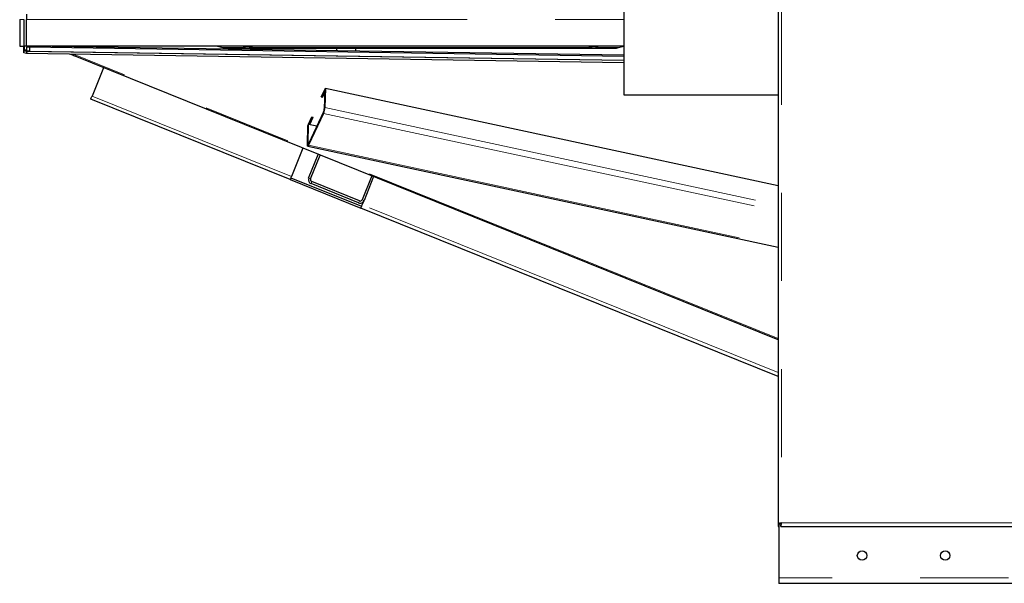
# Model space of a CAD drawing. Header units: millimetres. Extents: x 25 to 243, y 63 to 146.
# Tile 35 of 70: x 147.39 to 161.58, y 65.37 to 73.49. Entities that reach past the tile are written whole.
import ezdxf

# ---------------------------------------------------------------- set-up
doc = ezdxf.new("R2010")
doc.units = ezdxf.units.MM
doc.linetypes.add('PHANTOM', pattern=[12.7, 6.35, -1.27, 1.27, -1.27, 1.27, -1.27])

msp = doc.modelspace()

# ---------------------------------------------------------------- linework, layer by layer
at = {"color": 7, "linetype": 'Continuous', "lineweight": 25}
for p, q in [((158.319, 91.326), (158.319, 66.224)), ((147.487, 73.573), (147.487, 73.493)), ((156.096, 73.614), (156.096, 72.408)), ((147.387, 73.493), (147.387, 73.113)), ((147.447, 73.493), (147.447, 73.113)), ((147.487, 73.113), (147.487, 73.493)), ((147.387, 73.113), (147.447, 73.113)), ((147.445, 73.095), (147.451, 73.113)), ((147.451, 73.113), (147.45, 73.053)), ((147.536, 73.111), (147.451, 73.113)), ((156.096, 73.113), (147.487, 73.113)), ((147.536, 73.111), (147.53, 73.094)), ((156.096, 72.98), (147.536, 73.111)), ((150.238, 73.113), (150.314, 73.09)), ((156.019, 73.09), (156.095, 73.113)), ((147.444, 73.035), (147.445, 73.095)), ((147.448, 73.045), (147.444, 73.035)), ((147.448, 73.035), (147.444, 73.035)), ((147.447, 73.015), (147.448, 73.045)), ((147.483, 73.005), (147.447, 73.015)), ((147.45, 73.053), (147.448, 73.045)), ((147.484, 73.035), (147.448, 73.045)), ((147.448, 73.045), (147.529, 73.044)), ((147.487, 73.045), (147.448, 73.045)), ((147.487, 73.052), (147.45, 73.053)), ((147.484, 73.035), (147.483, 73.005)), ((156.096, 72.872), (147.483, 73.005)), ((156.096, 72.902), (147.484, 73.035)), ((147.487, 73.094), (147.487, 73.045)), ((147.53, 73.094), (147.487, 73.094)), ((147.487, 73.004), (147.487, 73.005)), ((147.511, 73.004), (147.487, 73.004)), ((147.53, 73.094), (147.529, 73.034)), ((156.096, 72.902), (147.529, 73.034)), ((156.096, 72.962), (147.53, 73.094)), ((148.161, 72.974), (148.11, 72.995)), ((148.161, 72.974), (148.165, 72.983)), ((158.319, 68.877), (148.161, 72.974)), ((148.161, 72.974), (148.171, 72.971)), ((148.162, 72.994), (148.162, 72.993)), ((150.372, 73.081), (150.684, 73.081)), ((150.684, 73.081), (150.813, 73.081)), ((150.742, 73.09), (150.75, 73.092)), ((150.813, 73.081), (155.52, 73.081)), ((151.954, 73.081), (151.954, 73.043)), ((152.234, 73.039), (152.234, 73.081)), ((155.52, 73.081), (155.649, 73.081)), ((155.583, 73.092), (155.591, 73.09)), ((155.649, 73.081), (155.962, 73.081)), ((148.593, 72.8), (148.429, 72.392)), ((151.734, 72.379), (151.793, 72.504)), ((151.754, 72.383), (151.783, 72.445)), ((151.754, 72.375), (151.783, 72.438)), ((151.784, 72.485), (151.777, 72.206)), ((151.784, 72.485), (151.793, 72.504)), ((151.793, 72.504), (151.786, 72.225)), ((151.793, 72.504), (158.319, 71.101)), ((156.096, 72.408), (158.319, 72.408)), ((151.285, 71.186), (148.41, 72.346)), ((151.734, 72.379), (151.754, 72.375)), ((151.738, 72.386), (151.754, 72.383)), ((151.754, 72.383), (151.754, 72.375)), ((151.767, 72.142), (151.551, 71.681)), ((151.768, 72.165), (151.552, 71.704)), ((151.535, 71.689), (151.542, 71.968)), ((151.542, 71.968), (151.55, 71.987)), ((151.542, 71.968), (151.542, 71.968)), ((151.543, 71.708), (151.55, 71.987)), ((151.55, 71.987), (151.6, 72.093)), ((151.55, 71.987), (151.672, 71.961)), ((151.567, 71.984), (151.616, 72.089)), ((151.567, 71.984), (151.567, 71.983)), ((151.57, 71.983), (151.619, 72.089)), ((151.6, 72.093), (151.619, 72.089)), ((151.468, 71.641), (151.304, 71.232)), ((151.539, 71.668), (158.319, 70.211)), ((151.552, 71.208), (151.691, 71.551)), ((151.58, 71.196), (151.719, 71.54)), ((151.285, 71.186), (152.305, 70.775)), ((151.296, 71.214), (152.316, 70.802)), ((152.272, 70.853), (151.586, 71.13)), ((152.283, 70.881), (151.597, 71.157)), ((152.461, 71.24), (152.322, 70.897)), ((152.488, 71.229), (152.35, 70.886)), ((152.324, 70.821), (152.35, 70.886)), ((158.319, 68.349), (152.305, 70.775)), ((158.319, 66.224), (158.344, 66.224)), ((158.319, 66.224), (158.319, 66.21)), ((158.319, 66.21), (158.319, 66.185)), ((158.319, 66.21), (158.329, 66.21)), ((158.319, 66.185), (158.329, 66.185)), ((158.329, 66.224), (158.329, 65.445)), ((158.359, 66.185), (158.359, 66.21)), ((158.359, 66.185), (177.64, 66.185)), ((158.329, 65.445), (158.329, 65.365)), ((162.558, 65.365), (158.329, 65.365))]:
    msp.add_line(p, q, dxfattribs=at)
at = {"color": 8, "linetype": 'PHANTOM', "lineweight": 18}
for p, q in [((158.369, 91.315), (158.369, 66.235)), ((147.387, 73.493), (147.447, 73.493)), ((147.487, 73.493), (156.096, 73.493)), ((158.319, 68.896), (148.162, 72.993)), ((150.638, 73.09), (150.314, 73.09)), ((150.739, 73.09), (150.755, 73.09)), ((155.575, 73.09), (150.758, 73.09)), ((155.577, 73.09), (155.594, 73.09)), ((156.019, 73.09), (155.695, 73.09)), ((151.304, 71.232), (148.429, 72.392)), ((151.767, 72.142), (151.768, 72.165)), ((151.767, 72.142), (158.319, 70.734)), ((151.777, 72.206), (151.786, 72.225)), ((151.786, 72.225), (158.319, 70.821)), ((151.535, 71.689), (151.543, 71.708)), ((151.543, 71.708), (151.552, 71.706)), ((151.552, 71.704), (151.551, 71.681)), ((151.551, 71.681), (158.319, 70.226)), ((151.552, 71.208), (151.58, 71.196)), ((151.597, 71.157), (151.586, 71.13)), ((152.272, 70.853), (152.283, 70.881)), ((152.322, 70.897), (152.35, 70.886)), ((158.319, 68.403), (152.324, 70.821)), ((158.369, 66.235), (177.629, 66.235)), ((197.199, 65.445), (158.329, 65.445))]:
    msp.add_line(p, q, dxfattribs=at)
at = {"color": 7, "linetype": 'Continuous', "lineweight": 25, "flags": 128}
for points in [[(148.41, 72.346), (148.41, 72.347), (148.411, 72.349), (148.413, 72.354), (148.415, 72.359), (148.418, 72.366), (148.422, 72.374), (148.425, 72.383), (148.429, 72.392)], [(151.551, 71.681), (151.548, 71.675), (151.544, 71.67), (151.541, 71.668), (151.539, 71.668), (151.537, 71.67), (151.535, 71.674), (151.535, 71.681), (151.535, 71.689)], [(151.552, 71.704), (151.55, 71.7), (151.548, 71.698), (151.547, 71.697), (151.545, 71.697), (151.544, 71.698), (151.544, 71.7), (151.543, 71.704), (151.543, 71.708)], [(151.304, 71.232), (151.3, 71.223), (151.297, 71.215), (151.293, 71.207), (151.29, 71.2), (151.288, 71.194), (151.286, 71.19), (151.285, 71.187), (151.285, 71.186)], [(152.305, 70.775), (152.305, 70.776), (152.307, 70.778), (152.308, 70.782), (152.311, 70.788), (152.313, 70.795), (152.317, 70.803), (152.32, 70.812), (152.324, 70.821)]]:
    msp.add_lwpolyline(points, dxfattribs=at)
at = {"color": 7, "linetype": 'Continuous', "lineweight": 25}
for centre in [(159.529, 65.765), (160.729, 65.765)]:
    msp.add_circle(centre, 0.068, dxfattribs=at)
for centre, radius, start, end in [((150.372, 73.281), 0.2, 253.2016, 270), ((155.962, 73.281), 0.2, 270, 286.7984), ((151.547, 72.235), 0.239, 337.0715, 357.4648), ((151.657, 72.211), 0.12, 337.0793, 357.457), ((151.608, 71.185), 0.06, 158.0339, 248.0339), ((151.608, 71.185), 0.03, 158.0339, 248.0339), ((152.294, 70.908), 0.06, 248.0339, 338.0339), ((152.294, 70.908), 0.03, 248.0339, 338.0339)]:
    msp.add_arc(centre, radius, start, end, dxfattribs=at)
for points, knots in [([(150.638, 73.09), (150.631, 73.094), (150.615, 73.101), (150.609, 73.109), (150.617, 73.112), (150.621, 73.113)], [0, 0, 0, 0, 0.336986, 0.67449, 1, 1, 1, 1]), ([(150.623, 73.113), (150.629, 73.113), (150.641, 73.113), (150.673, 73.109), (150.714, 73.101), (150.743, 73.094), (150.758, 73.09)], [0, 0, 0, 0, 0.219769, 0.469534, 0.722414, 1, 1, 1, 1]), ([(155.575, 73.09), (155.59, 73.094), (155.619, 73.101), (155.662, 73.109), (155.683, 73.112), (155.693, 73.113)], [0, 0, 0, 0, 0.3369767, 0.674484, 1, 1, 1, 1]), ([(155.696, 73.113), (155.702, 73.113), (155.717, 73.113), (155.723, 73.109), (155.718, 73.101), (155.703, 73.094), (155.695, 73.09)], [0, 0, 0, 0, 0.219768, 0.469527, 0.722404, 1, 1, 1, 1]), ([(148.171, 72.971), (148.169, 72.973), (148.165, 72.976), (148.163, 72.987), (148.162, 72.993)], [0, 0, 0, 0, 0.499993, 1, 1, 1, 1]), ([(150.742, 73.09), (150.731, 73.087), (150.706, 73.081), (150.672, 73.08), (150.649, 73.085), (150.64, 73.089), (150.638, 73.09)], [0, 0, 0, 0, 0.281521, 0.616115, 0.921717, 1, 1, 1, 1]), ([(150.758, 73.09), (150.767, 73.088), (150.787, 73.082), (150.805, 73.082), (150.816, 73.082)], [0, 0, 0, 0, 0.420601, 1, 1, 1, 1]), ([(155.518, 73.082), (155.528, 73.082), (155.546, 73.082), (155.567, 73.088), (155.575, 73.09)], [0, 0, 0, 0, 0.579364, 1, 1, 1, 1]), ([(155.695, 73.09), (155.693, 73.089), (155.684, 73.085), (155.662, 73.08), (155.627, 73.081), (155.602, 73.087), (155.591, 73.09)], [0, 0, 0, 0, 0.078283, 0.383885, 0.718479, 1, 1, 1, 1]), ([(158.369, 66.235), (158.363, 66.234), (158.35, 66.233), (158.333, 66.23), (158.322, 66.227), (158.32, 66.225), (158.319, 66.224)], [0, 0, 0, 0, 0.250012, 0.500015, 0.750006, 1, 1, 1, 1]), ([(158.369, 66.235), (158.366, 66.234), (158.36, 66.233), (158.351, 66.23), (158.346, 66.227), (158.345, 66.225), (158.344, 66.224)], [0, 0, 0, 0, 0.250009, 0.500013, 0.750018, 1, 1, 1, 1]), ([(158.359, 66.185), (158.359, 66.186), (158.361, 66.188), (158.364, 66.199), (158.367, 66.216), (158.369, 66.229), (158.369, 66.235)], [0, 0, 0, 0, 0.250003, 0.499996, 0.749996, 1, 1, 1, 1]), ([(158.359, 66.21), (158.359, 66.211), (158.361, 66.211), (158.364, 66.217), (158.367, 66.225), (158.369, 66.232), (158.369, 66.235)], [0, 0, 0, 0, 0.249992, 0.499994, 0.749995, 1, 1, 1, 1])]:
    msp.add_open_spline(points, degree=3, knots=knots, dxfattribs=at)

doc.saveas('drawing.dxf')
